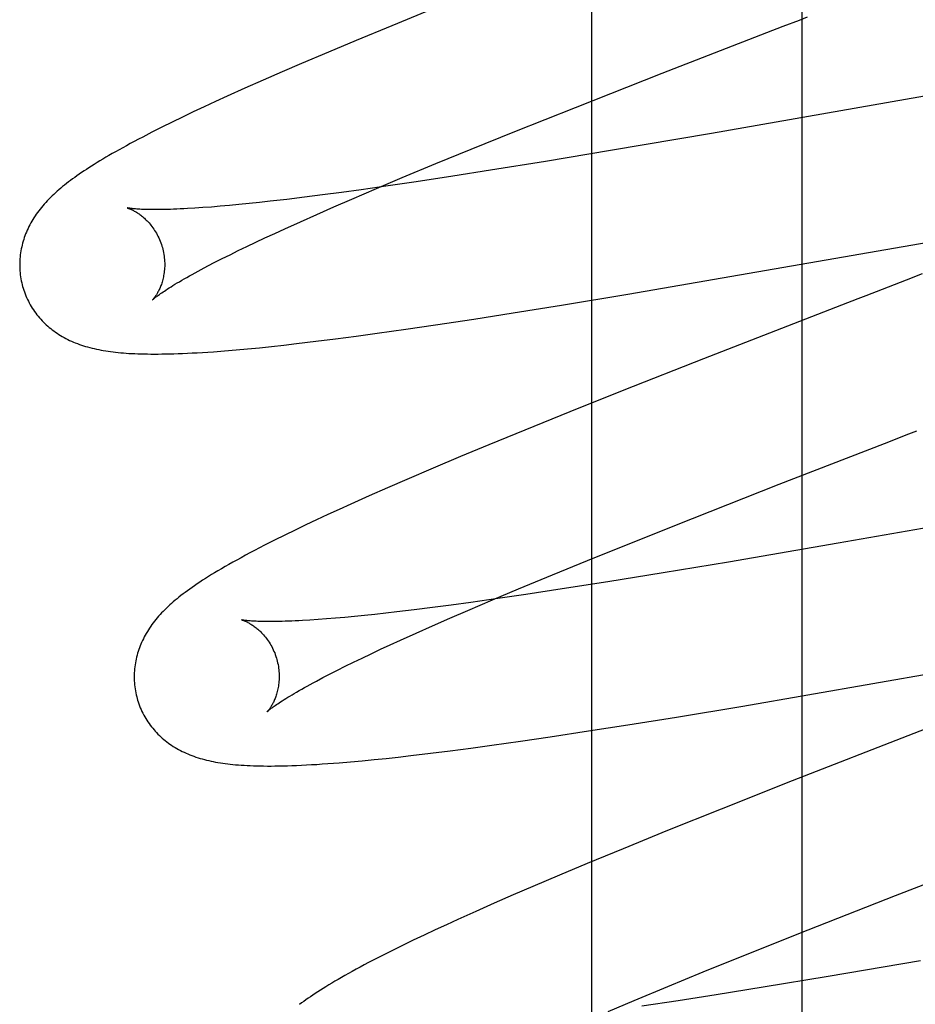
# Model space of a CAD drawing. Header units: inches. Extents: x 0 to 308, y 0 to 199.
# Tile 51 of 139: x 87.309 to 87.432, y 102.912 to 103.047. Entities that reach past the tile are written whole.
import ezdxf

# ---------------------------------------------------------------- set-up
doc = ezdxf.new("R2010")
doc.units = ezdxf.units.IN
doc.header["$LTSCALE"] = 16.920913
doc.header["$MEASUREMENT"] = 0
doc.linetypes.add('HIDDEN', pattern=[0.2, 0.1, -0.1])
doc.layers.add('DEFAULT_2', color=8, linetype='HIDDEN')
doc.layers.add('RIGHT_OR_MAIN_DOOR_ASSEMBLY', color=7, linetype='CONTINUOUS')

msp = doc.modelspace()

# ---------------------------------------------------------------- linework, layer by layer
at = {"layer": 'DEFAULT_2', "color": 8, "linetype": 'HIDDEN'}
for p, q in [((87.41667, 99.36664), (87.41667, 104.86714)), ((87.36623, 103.04912), (87.36011, 103.04662)), ((87.36011, 103.04662), (87.35518, 103.04459)), ((87.41183, 103.04567), (87.41406, 103.04653)), ((87.35518, 103.04459), (87.35136, 103.04298)), ((87.39736, 103.04005), (87.41183, 103.04567)), ((87.35136, 103.04298), (87.34766, 103.04141)), ((87.34766, 103.04141), (87.34497, 103.04025)), ((87.34236, 103.03911), (87.33983, 103.03799)), ((87.34497, 103.04025), (87.34236, 103.03911)), ((87.38542, 103.03535), (87.39736, 103.04005)), ((87.33983, 103.03799), (87.33737, 103.03688)), ((87.44264, 103.03849), (87.40416, 103.03177)), ((87.33737, 103.03688), (87.33578, 103.03615)), ((87.33423, 103.03543), (87.33271, 103.03472)), ((87.33578, 103.03615), (87.33423, 103.03543)), ((87.37705, 103.03202), (87.38542, 103.03535)), ((87.33124, 103.03401), (87.32979, 103.03331)), ((87.33271, 103.03472), (87.33124, 103.03401)), ((87.32837, 103.03261), (87.32702, 103.03192)), ((87.32979, 103.03331), (87.32837, 103.03261)), ((87.32702, 103.03192), (87.32576, 103.03127)), ((87.37102, 103.02958), (87.37705, 103.03202)), ((87.40416, 103.03177), (87.39027, 103.0294)), ((87.36618, 103.0276), (87.37102, 103.02958)), ((87.39027, 103.0294), (87.3813, 103.02791)), ((87.36154, 103.02567), (87.36618, 103.0276)), ((87.3813, 103.02791), (87.37372, 103.02668)), ((87.35798, 103.02417), (87.36154, 103.02567)), ((87.3685, 103.02587), (87.36347, 103.0251)), ((87.37372, 103.02668), (87.3685, 103.02587)), ((87.35456, 103.02272), (87.35798, 103.02417)), ((87.35959, 103.02453), (87.35586, 103.024)), ((87.36347, 103.0251), (87.35959, 103.02453)), ((87.34803, 103.02297), (87.34562, 103.02267)), ((87.35055, 103.02329), (87.34803, 103.02297)), ((87.35316, 103.02363), (87.35055, 103.02329)), ((87.35586, 103.024), (87.35316, 103.02363)), ((87.33405, 103.02154), (87.33294, 103.02146)), ((87.33521, 103.02162), (87.33405, 103.02154)), ((87.33642, 103.02172), (87.33521, 103.02162)), ((87.33769, 103.02183), (87.33642, 103.02172)), ((87.33902, 103.02196), (87.33769, 103.02183)), ((87.3404, 103.0221), (87.33902, 103.02196)), ((87.34183, 103.02225), (87.3404, 103.0221)), ((87.34331, 103.02241), (87.34183, 103.02225)), ((87.34562, 103.02267), (87.34331, 103.02241)), ((87.34975, 103.02061), (87.35211, 103.02165)), ((87.35211, 103.02165), (87.35456, 103.02272)), ((87.34748, 103.0196), (87.34975, 103.02061)), ((87.34532, 103.01863), (87.34748, 103.0196)), ((87.39266, 103.00962), (87.44976, 103.01952)), ((87.34132, 103.01677), (87.3426, 103.01737)), ((87.3426, 103.01737), (87.34394, 103.01799)), ((87.34394, 103.01799), (87.34532, 103.01863)), ((87.3389, 103.01561), (87.34009, 103.01618)), ((87.34009, 103.01618), (87.34132, 103.01677)), ((87.3367, 103.01451), (87.33778, 103.01505)), ((87.33778, 103.01505), (87.3389, 103.01561)), ((87.33382, 103.01302), (87.33472, 103.0135)), ((87.33472, 103.0135), (87.33568, 103.014)), ((87.33568, 103.014), (87.3367, 103.01451)), ((87.43325, 103.01239), (87.43104, 103.01154)), ((87.43104, 103.01154), (87.4277, 103.01025)), ((87.3835, 103.0081), (87.39266, 103.00962)), ((87.4277, 103.01025), (87.42547, 103.00939)), ((87.37682, 103.00702), (87.3835, 103.0081)), ((87.42211, 103.00809), (87.40307, 103.00069)), ((87.3714, 103.00617), (87.37682, 103.00702)), ((87.36204, 103.00478), (87.36613, 103.00537)), ((87.36613, 103.00537), (87.3714, 103.00617)), ((87.35235, 103.00345), (87.35517, 103.00382)), ((87.35517, 103.00382), (87.35807, 103.00421)), ((87.35807, 103.00421), (87.36204, 103.00478)), ((87.34349, 103.00241), (87.34519, 103.00259)), ((87.34519, 103.00259), (87.34693, 103.00279)), ((87.34693, 103.00279), (87.3496, 103.00311)), ((87.3496, 103.00311), (87.35235, 103.00345)), ((87.33704, 103.0018), (87.33862, 103.00193)), ((87.33862, 103.00193), (87.34021, 103.00208)), ((87.34021, 103.00208), (87.34184, 103.00223)), ((87.34184, 103.00223), (87.34349, 103.00241)), ((87.40307, 103.00069), (87.39211, 102.99637)), ((87.39211, 102.99637), (87.38465, 102.99339)), ((87.38465, 102.99339), (87.37846, 102.99088)), ((87.37846, 102.99088), (87.37346, 102.98883)), ((87.41352, 102.9834), (87.42803, 102.98904)), ((87.37346, 102.98883), (87.36958, 102.98721)), ((87.36958, 102.98721), (87.36581, 102.98563)), ((87.36581, 102.98563), (87.36217, 102.98407)), ((87.36217, 102.98407), (87.35952, 102.98292)), ((87.35952, 102.98292), (87.35695, 102.98179)), ((87.40155, 102.9787), (87.41352, 102.9834)), ((87.35695, 102.98179), (87.35446, 102.98067)), ((87.45683, 102.98142), (87.42166, 102.97528)), ((87.35284, 102.97994), (87.35126, 102.97922)), ((87.35446, 102.98067), (87.35284, 102.97994)), ((87.34972, 102.9785), (87.34823, 102.97779)), ((87.35126, 102.97922), (87.34972, 102.9785)), ((87.39315, 102.97535), (87.40155, 102.9787)), ((87.34677, 102.97709), (87.34534, 102.9764)), ((87.34823, 102.97779), (87.34677, 102.97709)), ((87.34392, 102.97569), (87.34253, 102.97499)), ((87.34534, 102.9764), (87.34392, 102.97569)), ((87.3871, 102.97291), (87.39315, 102.97535)), ((87.42166, 102.97528), (87.40653, 102.97268)), ((87.38224, 102.97092), (87.3871, 102.97291)), ((87.40653, 102.97268), (87.3975, 102.97118)), ((87.37757, 102.96898), (87.38224, 102.97092)), ((87.38988, 102.96995), (87.3836, 102.96897)), ((87.3975, 102.97118), (87.38988, 102.96995)), ((87.374, 102.96748), (87.37757, 102.96898)), ((87.3836, 102.96897), (87.37857, 102.96821)), ((87.37098, 102.96712), (87.36829, 102.96675)), ((87.37057, 102.96601), (87.374, 102.96748)), ((87.3747, 102.96764), (87.37098, 102.96712)), ((87.37857, 102.96821), (87.3747, 102.96764)), ((87.3608, 102.96581), (87.35926, 102.96563)), ((87.36319, 102.9661), (87.3608, 102.96581)), ((87.36569, 102.96641), (87.36319, 102.9661)), ((87.36829, 102.96675), (87.36569, 102.96641)), ((87.3681, 102.96495), (87.37057, 102.96601)), ((87.34992, 102.96475), (87.34881, 102.96468)), ((87.35109, 102.96484), (87.34992, 102.96475)), ((87.35232, 102.96494), (87.35109, 102.96484)), ((87.3536, 102.96505), (87.35232, 102.96494)), ((87.35494, 102.96518), (87.3536, 102.96505)), ((87.35633, 102.96532), (87.35494, 102.96518)), ((87.35777, 102.96547), (87.35633, 102.96532)), ((87.35926, 102.96563), (87.35777, 102.96547)), ((87.36572, 102.9639), (87.3681, 102.96495)), ((87.36345, 102.96289), (87.36572, 102.9639)), ((87.35988, 102.96127), (87.36127, 102.96191)), ((87.36127, 102.96191), (87.36345, 102.96289)), ((87.4085, 102.95283), (87.46563, 102.96274)), ((87.35725, 102.96004), (87.35854, 102.96065)), ((87.35854, 102.96065), (87.35988, 102.96127)), ((87.35481, 102.95887), (87.356, 102.95945)), ((87.356, 102.95945), (87.35725, 102.96004)), ((87.35157, 102.95725), (87.3526, 102.95778)), ((87.3526, 102.95778), (87.35368, 102.95832)), ((87.35368, 102.95832), (87.35481, 102.95887)), ((87.34969, 102.95627), (87.3506, 102.95675)), ((87.3506, 102.95675), (87.35157, 102.95725)), ((87.39933, 102.95131), (87.4085, 102.95283)), ((87.39265, 102.95024), (87.39933, 102.95131)), ((87.38722, 102.94939), (87.39265, 102.95024)), ((87.43656, 102.95078), (87.43206, 102.94903)), ((87.37786, 102.94799), (87.38195, 102.94859)), ((87.38195, 102.94859), (87.38722, 102.94939)), ((87.43206, 102.94903), (87.4153, 102.9425)), ((87.36816, 102.94666), (87.37098, 102.94703)), ((87.37098, 102.94703), (87.37388, 102.94743)), ((87.37388, 102.94743), (87.37786, 102.94799)), ((87.35602, 102.94529), (87.35764, 102.94545)), ((87.35764, 102.94545), (87.3593, 102.94562)), ((87.3593, 102.94562), (87.36099, 102.9458)), ((87.36099, 102.9458), (87.36273, 102.946)), ((87.36273, 102.946), (87.36541, 102.94632)), ((87.36541, 102.94632), (87.36816, 102.94666)), ((87.35283, 102.94501), (87.35441, 102.94514)), ((87.35441, 102.94514), (87.35602, 102.94529)), ((87.4153, 102.9425), (87.4055, 102.93862)), ((87.4055, 102.93862), (87.39811, 102.93566)), ((87.39811, 102.93566), (87.39198, 102.93316)), ((87.39198, 102.93316), (87.38705, 102.93112)), ((87.42953, 102.92669), (87.44518, 102.93277)), ((87.38705, 102.93112), (87.38323, 102.92952)), ((87.38323, 102.92952), (87.37953, 102.92795)), ((87.37953, 102.92795), (87.37683, 102.92679)), ((87.37683, 102.92679), (87.37422, 102.92565)), ((87.41753, 102.92198), (87.42953, 102.92669)), ((87.37422, 102.92565), (87.37167, 102.92452)), ((87.37167, 102.92452), (87.36922, 102.92342)), ((87.36763, 102.92269), (87.36608, 102.92197)), ((87.36922, 102.92342), (87.36763, 102.92269)), ((87.36456, 102.92126), (87.36306, 102.92054)), ((87.36608, 102.92197), (87.36456, 102.92126)), ((87.40912, 102.91863), (87.41753, 102.92198)), ((87.36159, 102.91983), (87.36017, 102.91913)), ((87.36306, 102.92054), (87.36159, 102.91983)), ((87.3588, 102.91844), (87.35751, 102.91778)), ((87.36017, 102.91913), (87.3588, 102.91844)), ((87.40305, 102.91618), (87.40912, 102.91863)), ((87.43302, 102.91772), (87.42028, 102.91555)), ((87.39818, 102.91419), (87.40305, 102.91618)), ((87.42028, 102.91555), (87.41132, 102.91407)), ((87.3935, 102.91225), (87.39818, 102.91419)), ((87.40482, 102.91302), (87.39959, 102.91221)), ((87.41132, 102.91407), (87.40482, 102.91302)), ((87.38991, 102.91074), (87.3935, 102.91225)), ((87.39959, 102.91221), (87.39455, 102.91144))]:
    msp.add_line(p, q, dxfattribs=at)
for points in [[(87.41406, 103.04653), (87.4163, 103.0474), (87.41741, 103.04783)], [(87.32576, 103.03127), (87.32516, 103.03096), (87.32458, 103.03066), (87.32403, 103.03036), (87.3235, 103.03007), (87.32298, 103.02979), (87.32248, 103.02951), (87.32201, 103.02924), (87.32154, 103.02898), (87.32109, 103.02872), (87.32066, 103.02847), (87.32024, 103.02822), (87.31984, 103.02797), (87.31944, 103.02774), (87.31906, 103.0275), (87.31869, 103.02727), (87.31833, 103.02704), (87.31799, 103.02681), (87.31765, 103.02659), (87.31732, 103.02637), (87.317, 103.02615), (87.31668, 103.02593), (87.31638, 103.02571), (87.31608, 103.0255), (87.31579, 103.02528), (87.31551, 103.02507), (87.31524, 103.02486), (87.31497, 103.02464), (87.3147, 103.02443), (87.31444, 103.02422), (87.31419, 103.024)], [(87.31419, 103.024), (87.31395, 103.02379), (87.3137, 103.02357), (87.31347, 103.02336), (87.31324, 103.02314), (87.31301, 103.02292), (87.31279, 103.0227), (87.31258, 103.02247), (87.31237, 103.02225), (87.31217, 103.02202), (87.31197, 103.0218), (87.31178, 103.02157), (87.31159, 103.02134), (87.31141, 103.0211), (87.31124, 103.02087), (87.31107, 103.02063), (87.31091, 103.02039), (87.31075, 103.02015), (87.3106, 103.01991), (87.31045, 103.01967), (87.31031, 103.01942), (87.31018, 103.01917), (87.31005, 103.01892), (87.30993, 103.01867), (87.30981, 103.01842), (87.3097, 103.01817), (87.3096, 103.01792), (87.3095, 103.01767), (87.30941, 103.01741), (87.30933, 103.01716), (87.30925, 103.0169), (87.30918, 103.01664), (87.30911, 103.01638), (87.30905, 103.01612), (87.30899, 103.01585), (87.30894, 103.01558), (87.3089, 103.01531), (87.30886, 103.01504), (87.30883, 103.01477), (87.30881, 103.01449), (87.30879, 103.01422), (87.30878, 103.01394), (87.30878, 103.01367), (87.30878, 103.01339), (87.30879, 103.01311), (87.30881, 103.01283), (87.30883, 103.01256), (87.30886, 103.01228), (87.3089, 103.012), (87.30894, 103.01172), (87.309, 103.01145), (87.30905, 103.01118), (87.30912, 103.0109), (87.30918, 103.01067)], [(87.3236, 103.0215), (87.3236, 103.0215), (87.32359, 103.0215), (87.32359, 103.0215), (87.32361, 103.02149), (87.32363, 103.02149), (87.32366, 103.02148), (87.3237, 103.02147), (87.32375, 103.02145), (87.3238, 103.02143), (87.32385, 103.02141), (87.32392, 103.02139), (87.32398, 103.02136), (87.32406, 103.02133), (87.32413, 103.0213), (87.32422, 103.02126), (87.3243, 103.02122), (87.32439, 103.02117), (87.32449, 103.02113), (87.32458, 103.02107), (87.32468, 103.02102), (87.32479, 103.02095), (87.3249, 103.02089), (87.32501, 103.02082), (87.32512, 103.02074), (87.32523, 103.02067), (87.32535, 103.02058), (87.32547, 103.02049), (87.32559, 103.0204), (87.32572, 103.0203), (87.32584, 103.02019), (87.32597, 103.02008), (87.3261, 103.01996), (87.32623, 103.01983), (87.32636, 103.0197), (87.32649, 103.01956), (87.32662, 103.01942), (87.32675, 103.01926), (87.32688, 103.0191), (87.32701, 103.01894), (87.32714, 103.01877), (87.32727, 103.01859), (87.32739, 103.0184), (87.32751, 103.01821), (87.32763, 103.01801), (87.32774, 103.0178), (87.32785, 103.01759), (87.32795, 103.01738), (87.32805, 103.01716), (87.32815, 103.01693), (87.32823, 103.0167), (87.32832, 103.01647), (87.32839, 103.01624), (87.32845, 103.01603)], [(87.33294, 103.02146), (87.3319, 103.0214), (87.3314, 103.02137), (87.33092, 103.02135), (87.33045, 103.02133), (87.33, 103.02131), (87.32956, 103.0213), (87.32914, 103.02129), (87.32873, 103.02128), (87.32835, 103.02127), (87.32797, 103.02126), (87.32761, 103.02126), (87.32727, 103.02126), (87.32695, 103.02126), (87.32664, 103.02127), (87.32635, 103.02127), (87.32607, 103.02128), (87.32581, 103.02129), (87.32556, 103.0213), (87.32533, 103.02131), (87.32512, 103.02133), (87.32492, 103.02134), (87.32474, 103.02135), (87.32457, 103.02137), (87.32442, 103.02138), (87.32428, 103.0214), (87.32416, 103.02141), (87.32405, 103.02142), (87.32395, 103.02144), (87.32386, 103.02145), (87.32379, 103.02146), (87.32373, 103.02147), (87.32368, 103.02148), (87.32364, 103.02149), (87.32361, 103.02149), (87.3236, 103.0215)], [(87.32845, 103.01603), (87.32851, 103.01582), (87.32856, 103.01558), (87.32861, 103.01534), (87.32866, 103.01509), (87.32869, 103.01485), (87.32872, 103.01461), (87.32874, 103.01437), (87.32876, 103.01414), (87.32877, 103.0139), (87.32877, 103.01367), (87.32877, 103.01344), (87.32876, 103.01322), (87.32874, 103.013), (87.32872, 103.01279), (87.32869, 103.01258), (87.32866, 103.01238), (87.32863, 103.01218), (87.32859, 103.01198), (87.32855, 103.0118), (87.32851, 103.01162), (87.32846, 103.01144), (87.32841, 103.01128), (87.32836, 103.01111), (87.32831, 103.01096), (87.32825, 103.01081), (87.3282, 103.01066), (87.32814, 103.01052), (87.32808, 103.01039), (87.32803, 103.01026), (87.32797, 103.01014), (87.32791, 103.01002), (87.32785, 103.00991), (87.32779, 103.00981), (87.32774, 103.00971), (87.32768, 103.00961), (87.32763, 103.00952), (87.32757, 103.00944), (87.32752, 103.00936), (87.32747, 103.00928), (87.32742, 103.00922), (87.32737, 103.00915), (87.32733, 103.00909), (87.32729, 103.00904), (87.32725, 103.009), (87.32722, 103.00895), (87.32719, 103.00892), (87.32716, 103.00889), (87.32714, 103.00887), (87.32712, 103.00885), (87.32711, 103.00884), (87.32711, 103.00883)], [(87.32711, 103.00883), (87.32712, 103.00884), (87.32713, 103.00885), (87.32715, 103.00887), (87.32718, 103.0089), (87.32722, 103.00894), (87.32727, 103.00898), (87.32733, 103.00903), (87.3274, 103.00908), (87.32748, 103.00915), (87.32757, 103.00922), (87.32767, 103.00929), (87.32778, 103.00938), (87.3279, 103.00947), (87.32804, 103.00957), (87.32819, 103.00968), (87.32836, 103.00979), (87.32854, 103.00992), (87.32873, 103.01004), (87.32894, 103.01018), (87.32916, 103.01033), (87.3294, 103.01048), (87.32965, 103.01063), (87.32991, 103.0108), (87.33019, 103.01097), (87.33049, 103.01115), (87.3308, 103.01133), (87.33112, 103.01152), (87.33146, 103.01172), (87.33182, 103.01192), (87.33219, 103.01213), (87.33258, 103.01234), (87.33298, 103.01256), (87.33339, 103.01279), (87.33382, 103.01302)], [(87.30918, 103.01067), (87.30925, 103.01044), (87.30933, 103.01018), (87.30942, 103.00991), (87.30952, 103.00965), (87.30962, 103.00939), (87.30973, 103.00914), (87.30985, 103.00888), (87.30997, 103.00863), (87.3101, 103.00839), (87.31024, 103.00814), (87.31038, 103.00791), (87.31052, 103.00767), (87.31067, 103.00744), (87.31083, 103.00721), (87.31099, 103.00699), (87.31116, 103.00677), (87.31133, 103.00656), (87.3115, 103.00635), (87.31168, 103.00615), (87.31187, 103.00595), (87.31206, 103.00576), (87.31225, 103.00557), (87.31244, 103.00538), (87.31264, 103.0052), (87.31285, 103.00503), (87.31306, 103.00486), (87.31327, 103.00469), (87.31348, 103.00453), (87.31371, 103.00437), (87.31393, 103.00422), (87.31417, 103.00406), (87.3144, 103.00392), (87.31465, 103.00377), (87.31489, 103.00363), (87.31514, 103.0035), (87.3154, 103.00337), (87.31566, 103.00324), (87.31592, 103.00313), (87.31619, 103.00301), (87.31645, 103.0029), (87.31673, 103.00279), (87.31701, 103.00269), (87.31729, 103.00259), (87.31757, 103.0025), (87.31786, 103.00241), (87.31815, 103.00233), (87.31845, 103.00225), (87.31875, 103.00217), (87.31906, 103.0021), (87.31937, 103.00203), (87.31968, 103.00196), (87.31999, 103.0019), (87.32031, 103.00185), (87.32064, 103.00179), (87.32097, 103.00174), (87.32131, 103.0017), (87.32165, 103.00165), (87.322, 103.00161), (87.32235, 103.00157), (87.32271, 103.00154), (87.32308, 103.00151), (87.32346, 103.00148), (87.32385, 103.00145), (87.32425, 103.00143), (87.32466, 103.00141), (87.32507, 103.00139), (87.32551, 103.00138), (87.32595, 103.00137), (87.32641, 103.00136), (87.32688, 103.00135), (87.32736, 103.00135), (87.32787, 103.00135), (87.32838, 103.00136), (87.32892, 103.00137), (87.32947, 103.00138), (87.33004, 103.00139), (87.33064, 103.00141), (87.33125, 103.00144), (87.3319, 103.00147), (87.33256, 103.0015), (87.33326, 103.00154), (87.33398, 103.00158), (87.33473, 103.00163), (87.33549, 103.00168), (87.33704, 103.0018)], [(87.42547, 103.00939), (87.42435, 103.00895), (87.42211, 103.00809)], [(87.42803, 102.98904), (87.43139, 102.99034), (87.43251, 102.99077)], [(87.34253, 102.97499), (87.34185, 102.97464), (87.34118, 102.97429), (87.34053, 102.97395), (87.3399, 102.97361), (87.3393, 102.97328), (87.33871, 102.97296), (87.33815, 102.97265), (87.33761, 102.97235), (87.3371, 102.97205), (87.3366, 102.97176), (87.33612, 102.97148), (87.33566, 102.97121), (87.33522, 102.97094), (87.3348, 102.97067), (87.33439, 102.97041), (87.33399, 102.97016), (87.33361, 102.96991), (87.33324, 102.96966), (87.33289, 102.96942), (87.33255, 102.96919), (87.33222, 102.96896), (87.3319, 102.96873), (87.3316, 102.9685), (87.33131, 102.96828), (87.33102, 102.96806), (87.33074, 102.96784), (87.33048, 102.96763), (87.33021, 102.96741), (87.32996, 102.96719)], [(87.32996, 102.96719), (87.32971, 102.96697), (87.32947, 102.96676), (87.32923, 102.96654), (87.329, 102.96632), (87.32878, 102.9661), (87.32856, 102.96588), (87.32835, 102.96566), (87.32814, 102.96543), (87.32794, 102.96521), (87.32774, 102.96498), (87.32755, 102.96475), (87.32737, 102.96452), (87.32719, 102.96429), (87.32701, 102.96406), (87.32685, 102.96382), (87.32668, 102.96358), (87.32653, 102.96334), (87.32638, 102.9631), (87.32623, 102.96285), (87.32609, 102.96261), (87.32596, 102.96236), (87.32583, 102.96211), (87.32571, 102.96186), (87.32559, 102.96161), (87.32549, 102.96136), (87.32538, 102.96111), (87.32529, 102.96086), (87.3252, 102.96061), (87.32511, 102.96035), (87.32504, 102.9601), (87.32496, 102.95984), (87.3249, 102.95957), (87.32483, 102.95931), (87.32478, 102.95905), (87.32473, 102.95878), (87.32469, 102.95851), (87.32465, 102.95824), (87.32462, 102.95797), (87.3246, 102.95769), (87.32458, 102.95742), (87.32457, 102.95714), (87.32457, 102.95687), (87.32457, 102.95659), (87.32458, 102.95631), (87.3246, 102.95604), (87.32462, 102.95576), (87.32465, 102.95548), (87.32469, 102.95521), (87.32474, 102.95493), (87.32479, 102.95466), (87.32485, 102.95438), (87.32491, 102.95411), (87.32497, 102.95388)], [(87.3394, 102.9647), (87.33939, 102.96471), (87.33938, 102.96471), (87.33938, 102.96471), (87.3394, 102.9647), (87.33942, 102.9647), (87.33945, 102.96469), (87.33949, 102.96468), (87.33953, 102.96466), (87.33958, 102.96465), (87.33963, 102.96462), (87.3397, 102.9646), (87.33976, 102.96457), (87.33984, 102.96454), (87.33991, 102.96451), (87.33999, 102.96447), (87.34008, 102.96443), (87.34017, 102.96439), (87.34026, 102.96434), (87.34036, 102.96429), (87.34046, 102.96423), (87.34057, 102.96417), (87.34067, 102.96411), (87.34078, 102.96404), (87.3409, 102.96396), (87.34101, 102.96388), (87.34113, 102.9638), (87.34125, 102.96371), (87.34137, 102.96361), (87.3415, 102.96351), (87.34162, 102.96341), (87.34175, 102.96329), (87.34188, 102.96318), (87.34201, 102.96305), (87.34214, 102.96292), (87.34227, 102.96278), (87.3424, 102.96264), (87.34254, 102.96248), (87.34267, 102.96232), (87.3428, 102.96216), (87.34292, 102.96198), (87.34305, 102.9618), (87.34317, 102.96162), (87.3433, 102.96142), (87.34341, 102.96122), (87.34353, 102.96102), (87.34364, 102.96081), (87.34374, 102.96059), (87.34384, 102.96037), (87.34394, 102.96015), (87.34402, 102.95992), (87.34411, 102.95968), (87.34418, 102.95945), (87.34424, 102.95924)], [(87.34881, 102.96468), (87.34776, 102.96461), (87.34726, 102.96459), (87.34677, 102.96456), (87.3463, 102.96454), (87.34584, 102.96452), (87.3454, 102.96451), (87.34498, 102.9645), (87.34457, 102.96449), (87.34418, 102.96448), (87.3438, 102.96447), (87.34344, 102.96447), (87.34309, 102.96447), (87.34277, 102.96447), (87.34246, 102.96448), (87.34216, 102.96448), (87.34189, 102.96449), (87.34163, 102.9645), (87.34138, 102.96451), (87.34116, 102.96452), (87.34094, 102.96453), (87.34075, 102.96455), (87.34056, 102.96456), (87.3404, 102.96457), (87.34024, 102.96459), (87.3401, 102.9646), (87.33998, 102.96462), (87.33986, 102.96463), (87.33976, 102.96464), (87.33967, 102.96466), (87.3396, 102.96467), (87.33953, 102.96468), (87.33948, 102.96469), (87.33944, 102.9647), (87.33941, 102.9647), (87.3394, 102.9647)], [(87.34424, 102.95924), (87.3443, 102.95903), (87.34435, 102.95879), (87.3444, 102.95854), (87.34445, 102.9583), (87.34448, 102.95806), (87.34451, 102.95782), (87.34453, 102.95758), (87.34455, 102.95734), (87.34456, 102.95711), (87.34456, 102.95688), (87.34456, 102.95665), (87.34455, 102.95642), (87.34453, 102.9562), (87.34451, 102.95599), (87.34448, 102.95578), (87.34445, 102.95558), (87.34442, 102.95538), (87.34438, 102.95519), (87.34434, 102.955), (87.3443, 102.95482), (87.34425, 102.95465), (87.3442, 102.95448), (87.34415, 102.95431), (87.3441, 102.95416), (87.34404, 102.95401), (87.34399, 102.95386), (87.34393, 102.95373), (87.34387, 102.95359), (87.34381, 102.95346), (87.34376, 102.95334), (87.3437, 102.95323), (87.34364, 102.95312), (87.34358, 102.95301), (87.34352, 102.95291), (87.34347, 102.95281), (87.34341, 102.95272), (87.34336, 102.95264), (87.34331, 102.95256), (87.34326, 102.95249), (87.34321, 102.95242), (87.34316, 102.95236), (87.34312, 102.9523), (87.34308, 102.95225), (87.34304, 102.9522), (87.34301, 102.95216), (87.34298, 102.95213), (87.34295, 102.9521), (87.34293, 102.95207), (87.34291, 102.95206), (87.3429, 102.95205), (87.3429, 102.95204)], [(87.3429, 102.95204), (87.34291, 102.95205), (87.34292, 102.95207), (87.34295, 102.95209), (87.34298, 102.95212), (87.34302, 102.95215), (87.34307, 102.95219), (87.34313, 102.95224), (87.3432, 102.9523), (87.34328, 102.95236), (87.34337, 102.95244), (87.34347, 102.95252), (87.34359, 102.9526), (87.34372, 102.9527), (87.34386, 102.9528), (87.34401, 102.95291), (87.34418, 102.95302), (87.34436, 102.95314), (87.34455, 102.95328), (87.34476, 102.95341), (87.34499, 102.95356), (87.34523, 102.95371), (87.34548, 102.95387), (87.34575, 102.95404), (87.34603, 102.95421), (87.34633, 102.95439), (87.34664, 102.95457), (87.34697, 102.95476), (87.34732, 102.95496), (87.34767, 102.95517), (87.34805, 102.95538), (87.34844, 102.95559), (87.34884, 102.95581), (87.34926, 102.95604), (87.34969, 102.95627)], [(87.32497, 102.95388), (87.32504, 102.95365), (87.32512, 102.95339), (87.32521, 102.95312), (87.32531, 102.95286), (87.32541, 102.9526), (87.32552, 102.95234), (87.32564, 102.95209), (87.32576, 102.95184), (87.32589, 102.95159), (87.32603, 102.95135), (87.32617, 102.95111), (87.32631, 102.95088), (87.32646, 102.95065), (87.32662, 102.95042), (87.32678, 102.9502), (87.32695, 102.94998), (87.32712, 102.94977), (87.3273, 102.94956), (87.32748, 102.94935), (87.32766, 102.94916), (87.32785, 102.94896), (87.32804, 102.94877), (87.32824, 102.94859), (87.32844, 102.94841), (87.32864, 102.94823), (87.32885, 102.94806), (87.32906, 102.9479), (87.32928, 102.94773), (87.3295, 102.94758), (87.32973, 102.94742), (87.32996, 102.94727), (87.3302, 102.94712), (87.33044, 102.94698), (87.33069, 102.94684), (87.33094, 102.94671), (87.3312, 102.94658), (87.33145, 102.94645), (87.33172, 102.94633), (87.33198, 102.94622), (87.33225, 102.94611), (87.33252, 102.946), (87.3328, 102.9459), (87.33308, 102.9458), (87.33337, 102.94571), (87.33366, 102.94562), (87.33395, 102.94553), (87.33425, 102.94545), (87.33455, 102.94538), (87.33486, 102.9453), (87.33517, 102.94524), (87.33548, 102.94517), (87.3358, 102.94511), (87.33612, 102.94505), (87.33645, 102.945), (87.33678, 102.94495), (87.33712, 102.9449), (87.33747, 102.94486), (87.33782, 102.94482), (87.33818, 102.94478), (87.33855, 102.94474), (87.33893, 102.94471), (87.33932, 102.94468), (87.33972, 102.94466), (87.34014, 102.94463), (87.34057, 102.94461), (87.34101, 102.9446), (87.34147, 102.94458), (87.34194, 102.94457), (87.34242, 102.94457), (87.34293, 102.94456), (87.34345, 102.94456), (87.34398, 102.94457), (87.34454, 102.94457), (87.34511, 102.94458), (87.34571, 102.9446), (87.34632, 102.94462), (87.34696, 102.94464), (87.34763, 102.94467), (87.34831, 102.94471), (87.34902, 102.94475), (87.34975, 102.94479), (87.3505, 102.94484), (87.35126, 102.94489), (87.35283, 102.94501)], [(87.35751, 102.91778), (87.3569, 102.91746), (87.3563, 102.91715), (87.35573, 102.91684), (87.35517, 102.91654), (87.35464, 102.91625), (87.35412, 102.91596), (87.35363, 102.91568), (87.35315, 102.91541), (87.35269, 102.91514), (87.35224, 102.91488), (87.35182, 102.91463), (87.3514, 102.91438), (87.35101, 102.91414), (87.35062, 102.9139), (87.35025, 102.91367), (87.34989, 102.91344), (87.34954, 102.91321), (87.3492, 102.91299), (87.34887, 102.91276), (87.34855, 102.91254), (87.34824, 102.91233), (87.34794, 102.91211), (87.34764, 102.9119), (87.34735, 102.91168)]]:
    msp.add_lwpolyline(points, dxfattribs=at)
at = {"layer": 'RIGHT_OR_MAIN_DOOR_ASSEMBLY', "color": 3, "linetype": 'Continuous'}
msp.add_line((87.38767, 91.08382), (87.38767, 113.58382), dxfattribs=at)

doc.saveas('drawing.dxf')
